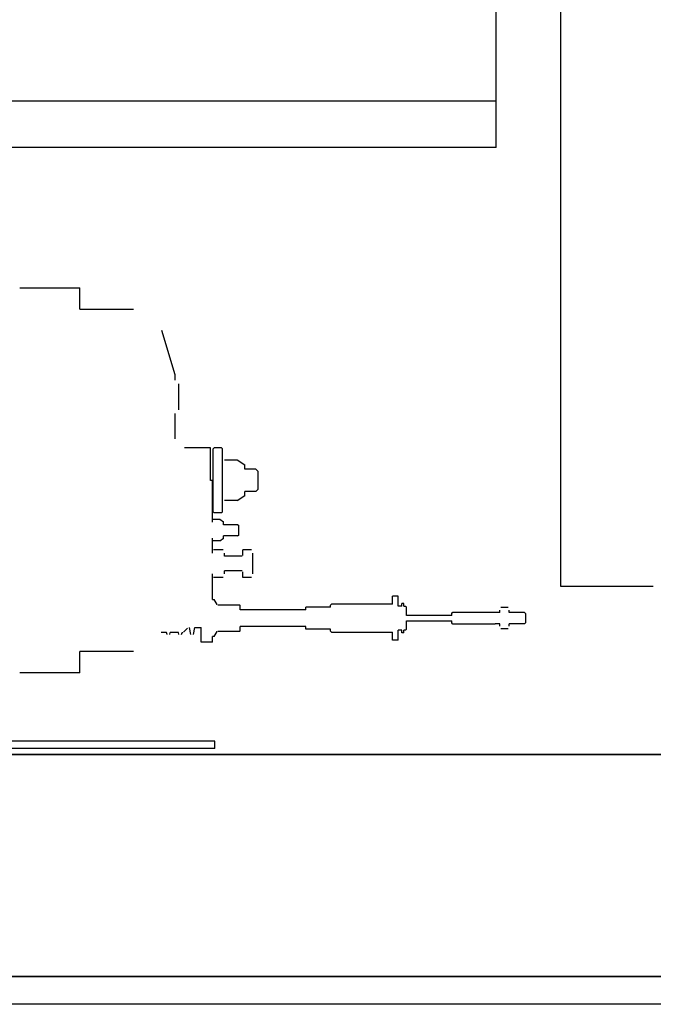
# Model space of a CAD drawing. Header units: millimetres. Extents: x -8838 to 31257, y -6224 to 3754.
# Tile 105 of 205: x 3859 to 3893, y -5201 to -5147. Entities that reach past the tile are written whole.
import ezdxf

# ---------------------------------------------------------------- set-up
doc = ezdxf.new("R2010")
doc.units = ezdxf.units.MM
doc.header["$LTSCALE"] = 10
doc.header["$MEASUREMENT"] = 0
doc.linetypes.add('rzut 2 pietra$0$ArchiTECH.PC Solid Line Type', pattern=[0])
doc.linetypes.add('SUFIT_2 PIETRO$0$ArchiTECH.PC Solid Line Type', pattern=[0])
doc.layers.add('IS_ARCH', color=254, linetype='CONTINUOUS', lineweight=18)
doc.layers.add('SUFIT_2 PIETRO$0$WINDA', color=254, linetype='CONTINUOUS')

msp = doc.modelspace()

# ---------------------------------------------------------------- linework, layer by layer
at = {"layer": 'IS_ARCH', "linetype": 'rzut 2 pietra$0$ArchiTECH.PC Solid Line Type'}
for p, q in [((3888.298, -5178.14), (3888.298, -4995.64)), ((3888.298, -5178.14), (3888.298, -4995.64)), ((3888.298, -5178.14), (3888.298, -4995.64)), ((3884.798, -5154.39), (3884.798, -5131.89)), ((3884.798, -5154.39), (3884.798, -5131.89)), ((3884.798, -5154.39), (3884.798, -5131.89)), ((3884.798, -5151.89), (3734.798, -5151.89)), ((3884.798, -5151.89), (3734.798, -5151.89)), ((3884.798, -5151.89), (3734.798, -5151.89)), ((3884.798, -5154.39), (3732.298, -5154.39)), ((3884.798, -5154.39), (3732.298, -5154.39)), ((3884.798, -5154.39), (3732.298, -5154.39)), ((3859.048, -5161.993), (3862.296, -5161.993)), ((3859.048, -5161.993), (3862.296, -5161.993)), ((3859.048, -5161.993), (3862.296, -5161.993)), ((3862.296, -5163.143), (3862.296, -5161.993)), ((3862.296, -5163.143), (3862.296, -5161.993)), ((3862.296, -5163.143), (3862.296, -5161.993)), ((3862.296, -5163.143), (3865.203, -5163.143)), ((3862.296, -5163.143), (3865.203, -5163.143)), ((3862.296, -5163.143), (3865.203, -5163.143)), ((3867.459, -5166.693), (3866.736, -5164.283)), ((3867.459, -5166.693), (3866.736, -5164.283)), ((3867.459, -5166.693), (3866.736, -5164.283)), ((3867.459, -5166.979), (3867.459, -5166.693)), ((3867.459, -5166.979), (3867.459, -5166.693)), ((3867.459, -5166.979), (3867.459, -5166.693)), ((3867.659, -5168.579), (3867.659, -5167.179)), ((3867.659, -5168.579), (3867.659, -5167.179)), ((3867.659, -5168.579), (3867.659, -5167.179)), ((3867.459, -5170.143), (3867.459, -5168.779)), ((3867.459, -5170.143), (3867.459, -5168.779)), ((3867.459, -5170.143), (3867.459, -5168.779)), ((3869.359, -5170.643), (3867.959, -5170.643)), ((3869.359, -5170.643), (3867.959, -5170.643)), ((3869.359, -5170.643), (3867.959, -5170.643)), ((3869.359, -5171.743), (3869.359, -5170.643)), ((3869.359, -5171.743), (3869.359, -5170.643)), ((3869.359, -5171.743), (3869.359, -5170.643)), ((3869.512, -5170.693), (3869.562, -5170.643)), ((3869.512, -5170.693), (3869.562, -5170.643)), ((3869.512, -5170.693), (3869.562, -5170.643)), ((3869.512, -5174.093), (3869.512, -5170.693)), ((3869.512, -5174.093), (3869.512, -5170.693)), ((3869.512, -5174.093), (3869.512, -5170.693)), ((3869.962, -5170.643), (3869.562, -5170.643)), ((3869.962, -5170.643), (3869.562, -5170.643)), ((3869.962, -5170.643), (3869.562, -5170.643)), ((3870.012, -5170.693), (3869.962, -5170.643)), ((3870.012, -5170.693), (3869.962, -5170.643)), ((3870.012, -5170.693), (3869.962, -5170.643)), ((3870.012, -5174.093), (3870.012, -5170.693)), ((3870.012, -5174.093), (3870.012, -5170.693)), ((3870.012, -5174.093), (3870.012, -5170.693)), ((3869.359, -5172.393), (3869.359, -5171.743)), ((3869.359, -5172.393), (3869.359, -5171.743)), ((3869.359, -5172.393), (3869.359, -5171.743)), ((3870.809, -5171.296), (3870.114, -5171.296)), ((3870.809, -5171.296), (3870.114, -5171.296)), ((3870.809, -5171.296), (3870.114, -5171.296)), ((3871.212, -5171.57), (3870.809, -5171.296)), ((3871.212, -5171.57), (3870.809, -5171.296)), ((3871.212, -5171.57), (3870.809, -5171.296)), ((3871.212, -5171.793), (3871.212, -5171.57)), ((3871.212, -5171.793), (3871.212, -5171.57)), ((3871.212, -5171.793), (3871.212, -5171.57)), ((3871.821, -5171.793), (3871.212, -5171.793)), ((3871.821, -5171.793), (3871.212, -5171.793)), ((3871.821, -5171.793), (3871.212, -5171.793)), ((3871.941, -5171.913), (3871.821, -5171.793)), ((3871.941, -5171.913), (3871.821, -5171.793)), ((3871.941, -5171.913), (3871.821, -5171.793)), ((3871.941, -5172.873), (3871.941, -5171.913)), ((3871.941, -5172.873), (3871.941, -5171.913)), ((3871.941, -5172.873), (3871.941, -5171.913)), ((3869.462, -5172.393), (3869.359, -5172.393)), ((3869.462, -5172.393), (3869.359, -5172.393)), ((3869.462, -5172.393), (3869.359, -5172.393)), ((3869.462, -5174.659), (3869.462, -5172.393)), ((3869.462, -5174.659), (3869.462, -5172.393)), ((3869.462, -5174.659), (3869.462, -5172.393)), ((3870.809, -5173.489), (3871.212, -5173.215)), ((3870.809, -5173.489), (3871.212, -5173.215)), ((3870.809, -5173.489), (3871.212, -5173.215)), ((3871.212, -5173.215), (3871.212, -5172.993)), ((3871.821, -5172.993), (3871.212, -5172.993)), ((3871.212, -5173.215), (3871.212, -5172.993)), ((3871.821, -5172.993), (3871.212, -5172.993)), ((3871.821, -5172.993), (3871.212, -5172.993)), ((3871.212, -5173.215), (3871.212, -5172.993)), ((3871.821, -5172.993), (3871.941, -5172.873)), ((3871.821, -5172.993), (3871.941, -5172.873)), ((3871.821, -5172.993), (3871.941, -5172.873)), ((3870.809, -5173.489), (3870.114, -5173.489)), ((3870.809, -5173.489), (3870.114, -5173.489)), ((3870.809, -5173.489), (3870.114, -5173.489)), ((3869.562, -5174.143), (3869.512, -5174.093)), ((3869.562, -5174.143), (3869.512, -5174.093)), ((3869.562, -5174.143), (3869.512, -5174.093)), ((3869.962, -5174.143), (3869.562, -5174.143)), ((3869.962, -5174.143), (3869.562, -5174.143)), ((3869.962, -5174.143), (3869.562, -5174.143)), ((3869.962, -5174.143), (3870.012, -5174.093)), ((3869.962, -5174.143), (3870.012, -5174.093)), ((3869.962, -5174.143), (3870.012, -5174.093)), ((3869.858, -5174.515), (3869.515, -5174.515)), ((3869.858, -5174.515), (3869.515, -5174.515)), ((3869.858, -5174.515), (3869.515, -5174.515)), ((3870.062, -5174.659), (3869.858, -5174.515)), ((3870.062, -5174.659), (3869.858, -5174.515)), ((3870.062, -5174.659), (3869.858, -5174.515)), ((3870.062, -5174.793), (3870.062, -5174.659)), ((3870.062, -5174.793), (3870.062, -5174.659)), ((3870.062, -5174.793), (3870.062, -5174.659)), ((3870.828, -5174.793), (3870.062, -5174.793)), ((3870.828, -5174.793), (3870.062, -5174.793)), ((3870.828, -5174.793), (3870.062, -5174.793)), ((3870.888, -5174.853), (3870.828, -5174.793)), ((3870.888, -5174.853), (3870.828, -5174.793)), ((3870.888, -5174.853), (3870.828, -5174.793)), ((3870.888, -5175.333), (3870.888, -5174.853)), ((3870.888, -5175.333), (3870.888, -5174.853)), ((3870.888, -5175.333), (3870.888, -5174.853)), ((3870.828, -5175.393), (3870.062, -5175.393)), ((3870.062, -5175.526), (3870.062, -5175.393)), ((3870.828, -5175.393), (3870.062, -5175.393)), ((3870.062, -5175.526), (3870.062, -5175.393)), ((3870.062, -5175.526), (3870.062, -5175.393)), ((3870.828, -5175.393), (3870.062, -5175.393)), ((3870.828, -5175.393), (3870.888, -5175.333)), ((3870.828, -5175.393), (3870.888, -5175.333)), ((3870.828, -5175.393), (3870.888, -5175.333)), ((3869.462, -5176.33), (3869.462, -5175.526)), ((3869.462, -5176.33), (3869.462, -5175.526)), ((3869.462, -5176.33), (3869.462, -5175.526)), ((3869.858, -5175.67), (3869.515, -5175.67)), ((3869.858, -5175.67), (3869.515, -5175.67)), ((3869.858, -5175.67), (3869.515, -5175.67)), ((3869.858, -5175.67), (3870.062, -5175.526)), ((3869.858, -5175.67), (3870.062, -5175.526)), ((3869.858, -5175.67), (3870.062, -5175.526)), ((3870.042, -5176.142), (3869.532, -5176.142)), ((3870.042, -5176.142), (3869.532, -5176.142)), ((3870.042, -5176.142), (3869.532, -5176.142)), ((3870.112, -5176.493), (3870.112, -5176.33)), ((3870.112, -5176.493), (3870.112, -5176.33)), ((3870.112, -5176.493), (3870.112, -5176.33)), ((3871.072, -5176.493), (3870.112, -5176.493)), ((3871.072, -5176.493), (3870.112, -5176.493)), ((3871.072, -5176.493), (3870.112, -5176.493)), ((3871.112, -5176.453), (3871.112, -5176.142)), ((3871.572, -5176.142), (3871.112, -5176.142)), ((3871.112, -5176.453), (3871.112, -5176.142)), ((3871.572, -5176.142), (3871.112, -5176.142)), ((3871.572, -5176.142), (3871.112, -5176.142)), ((3871.112, -5176.453), (3871.112, -5176.142)), ((3871.642, -5177.455), (3871.642, -5176.33)), ((3871.642, -5177.455), (3871.642, -5176.33)), ((3871.642, -5177.455), (3871.642, -5176.33)), ((3869.462, -5178.843), (3869.462, -5177.455)), ((3869.462, -5178.843), (3869.462, -5177.455)), ((3869.462, -5178.843), (3869.462, -5177.455)), ((3870.112, -5177.455), (3870.112, -5177.293)), ((3871.072, -5177.293), (3870.112, -5177.293)), ((3870.112, -5177.455), (3870.112, -5177.293)), ((3871.072, -5177.293), (3870.112, -5177.293)), ((3871.072, -5177.293), (3870.112, -5177.293)), ((3870.112, -5177.455), (3870.112, -5177.293)), ((3871.112, -5177.643), (3871.112, -5177.333)), ((3871.112, -5177.643), (3871.112, -5177.333)), ((3871.112, -5177.643), (3871.112, -5177.333)), ((3870.042, -5177.643), (3869.532, -5177.643)), ((3870.042, -5177.643), (3869.532, -5177.643)), ((3870.042, -5177.643), (3869.532, -5177.643)), ((3871.572, -5177.643), (3871.112, -5177.643)), ((3871.572, -5177.643), (3871.112, -5177.643)), ((3871.572, -5177.643), (3871.112, -5177.643)), ((3893.298, -5178.14), (3888.298, -5178.14)), ((3893.298, -5178.14), (3888.298, -5178.14)), ((3893.298, -5178.14), (3888.298, -5178.14)), ((3879.201, -5179.093), (3879.201, -5178.658)), ((3879.501, -5178.658), (3879.201, -5178.658)), ((3879.201, -5179.093), (3879.201, -5178.658)), ((3879.501, -5178.658), (3879.201, -5178.658)), ((3879.501, -5178.658), (3879.201, -5178.658)), ((3879.201, -5179.093), (3879.201, -5178.658)), ((3879.501, -5179.193), (3879.501, -5178.658)), ((3879.501, -5179.193), (3879.501, -5178.658)), ((3879.501, -5179.193), (3879.501, -5178.658)), ((3869.462, -5178.843), (3869.559, -5178.843)), ((3869.462, -5178.843), (3869.559, -5178.843)), ((3869.462, -5178.843), (3869.559, -5178.843)), ((3869.715, -5179.113), (3869.559, -5178.843)), ((3869.715, -5179.113), (3869.559, -5178.843)), ((3869.715, -5179.113), (3869.559, -5178.843)), ((3870.947, -5179.143), (3869.767, -5179.143)), ((3870.947, -5179.143), (3869.767, -5179.143)), ((3870.947, -5179.143), (3869.767, -5179.143)), ((3870.967, -5179.163), (3870.947, -5179.143)), ((3870.967, -5179.163), (3870.947, -5179.143)), ((3870.967, -5179.163), (3870.947, -5179.143)), ((3870.967, -5179.353), (3870.967, -5179.163)), ((3870.967, -5179.353), (3870.967, -5179.163)), ((3870.967, -5179.353), (3870.967, -5179.163)), ((3875.851, -5179.143), (3875.901, -5179.093)), ((3875.851, -5179.143), (3875.901, -5179.093)), ((3875.851, -5179.143), (3875.901, -5179.093)), ((3875.851, -5179.243), (3875.851, -5179.143)), ((3875.851, -5179.243), (3875.851, -5179.143)), ((3875.851, -5179.243), (3875.851, -5179.143)), ((3879.201, -5179.093), (3875.901, -5179.093)), ((3879.201, -5179.093), (3875.901, -5179.093)), ((3879.201, -5179.093), (3875.901, -5179.093)), ((3879.701, -5179.193), (3879.501, -5179.193)), ((3879.701, -5179.193), (3879.501, -5179.193)), ((3879.701, -5179.193), (3879.501, -5179.193)), ((3879.811, -5179.043), (3879.701, -5179.043)), ((3879.701, -5179.193), (3879.701, -5179.043)), ((3879.811, -5179.043), (3879.701, -5179.043)), ((3879.701, -5179.193), (3879.701, -5179.043)), ((3879.701, -5179.193), (3879.701, -5179.043)), ((3879.811, -5179.043), (3879.701, -5179.043)), ((3879.811, -5179.193), (3879.811, -5179.043)), ((3879.811, -5179.193), (3879.811, -5179.043)), ((3879.811, -5179.193), (3879.811, -5179.043)), ((3879.811, -5179.193), (3879.901, -5179.193)), ((3879.811, -5179.193), (3879.901, -5179.193)), ((3879.811, -5179.193), (3879.901, -5179.193)), ((3879.951, -5179.243), (3879.901, -5179.193)), ((3879.951, -5179.243), (3879.901, -5179.193)), ((3879.951, -5179.243), (3879.901, -5179.193)), ((3870.967, -5179.393), (3870.967, -5179.353)), ((3870.967, -5179.393), (3870.967, -5179.353)), ((3870.967, -5179.393), (3870.967, -5179.353)), ((3874.522, -5179.393), (3870.967, -5179.393)), ((3874.522, -5179.393), (3870.967, -5179.393)), ((3874.522, -5179.393), (3870.967, -5179.393)), ((3874.522, -5179.393), (3874.522, -5179.243)), ((3875.851, -5179.243), (3874.522, -5179.243)), ((3874.522, -5179.393), (3874.522, -5179.243)), ((3875.851, -5179.243), (3874.522, -5179.243)), ((3875.851, -5179.243), (3874.522, -5179.243)), ((3874.522, -5179.393), (3874.522, -5179.243)), ((3879.951, -5179.418), (3879.951, -5179.243)), ((3879.951, -5179.418), (3879.951, -5179.243)), ((3879.951, -5179.418), (3879.951, -5179.243)), ((3879.951, -5179.493), (3879.951, -5179.418)), ((3879.951, -5179.493), (3879.951, -5179.418)), ((3879.951, -5179.493), (3879.951, -5179.418)), ((3879.951, -5179.693), (3879.951, -5179.493)), ((3879.951, -5179.693), (3879.951, -5179.493)), ((3879.951, -5179.693), (3879.951, -5179.493)), ((3882.4, -5179.693), (3879.951, -5179.693)), ((3882.4, -5179.693), (3879.951, -5179.693)), ((3882.4, -5179.693), (3879.951, -5179.693)), ((3882.4, -5179.593), (3882.45, -5179.543)), ((3882.4, -5179.593), (3882.45, -5179.543)), ((3882.4, -5179.593), (3882.45, -5179.543)), ((3882.4, -5179.693), (3882.4, -5179.593)), ((3882.4, -5179.693), (3882.4, -5179.593)), ((3882.4, -5179.693), (3882.4, -5179.593)), ((3885, -5179.543), (3882.45, -5179.543)), ((3885, -5179.543), (3882.45, -5179.543)), ((3885, -5179.543), (3882.45, -5179.543)), ((3885, -5179.543), (3885, -5179.409)), ((3885, -5179.543), (3885, -5179.409)), ((3885, -5179.543), (3885, -5179.409)), ((3885.446, -5179.265), (3885.053, -5179.265)), ((3885.446, -5179.265), (3885.053, -5179.265)), ((3885.446, -5179.265), (3885.053, -5179.265)), ((3885.5, -5179.543), (3885.5, -5179.409)), ((3885.5, -5179.543), (3885.5, -5179.409)), ((3885.5, -5179.543), (3885.5, -5179.409)), ((3886.34, -5179.543), (3885.5, -5179.543)), ((3886.34, -5179.543), (3885.5, -5179.543)), ((3886.34, -5179.543), (3885.5, -5179.543)), ((3886.4, -5179.603), (3886.34, -5179.543)), ((3886.4, -5179.603), (3886.34, -5179.543)), ((3886.4, -5179.603), (3886.34, -5179.543)), ((3886.4, -5180.083), (3886.4, -5179.603)), ((3886.4, -5180.083), (3886.4, -5179.603)), ((3886.4, -5180.083), (3886.4, -5179.603)), ((3870.967, -5180.333), (3870.967, -5180.293)), ((3874.522, -5180.293), (3870.967, -5180.293)), ((3870.967, -5180.333), (3870.967, -5180.293)), ((3874.522, -5180.293), (3870.967, -5180.293)), ((3874.522, -5180.293), (3870.967, -5180.293)), ((3870.967, -5180.333), (3870.967, -5180.293)), ((3874.522, -5180.443), (3874.522, -5180.293)), ((3874.522, -5180.443), (3874.522, -5180.293)), ((3874.522, -5180.443), (3874.522, -5180.293)), ((3879.951, -5180.193), (3879.951, -5179.993)), ((3879.951, -5179.993), (3882.4, -5179.993)), ((3879.951, -5180.193), (3879.951, -5179.993)), ((3879.951, -5179.993), (3882.4, -5179.993)), ((3879.951, -5179.993), (3882.4, -5179.993)), ((3879.951, -5180.193), (3879.951, -5179.993)), ((3879.951, -5180.268), (3879.951, -5180.193)), ((3879.951, -5180.268), (3879.951, -5180.193)), ((3879.951, -5180.268), (3879.951, -5180.193)), ((3879.951, -5180.443), (3879.951, -5180.268)), ((3879.951, -5180.443), (3879.951, -5180.268)), ((3879.951, -5180.443), (3879.951, -5180.268)), ((3882.4, -5180.093), (3882.4, -5179.993)), ((3882.4, -5180.093), (3882.4, -5179.993)), ((3882.4, -5180.093), (3882.4, -5179.993)), ((3882.45, -5180.143), (3882.4, -5180.093)), ((3882.45, -5180.143), (3882.4, -5180.093)), ((3882.45, -5180.143), (3882.4, -5180.093)), ((3882.45, -5180.143), (3884.756, -5180.143)), ((3882.45, -5180.143), (3884.756, -5180.143)), ((3882.45, -5180.143), (3884.756, -5180.143)), ((3885, -5180.143), (3884.756, -5180.143)), ((3885, -5180.143), (3884.756, -5180.143)), ((3885, -5180.143), (3884.756, -5180.143)), ((3885, -5180.276), (3885, -5180.143)), ((3885, -5180.276), (3885, -5180.143)), ((3885, -5180.276), (3885, -5180.143)), ((3885.5, -5180.276), (3885.5, -5180.143)), ((3886.34, -5180.143), (3885.5, -5180.143)), ((3885.5, -5180.276), (3885.5, -5180.143)), ((3886.34, -5180.143), (3885.5, -5180.143)), ((3886.34, -5180.143), (3885.5, -5180.143)), ((3885.5, -5180.276), (3885.5, -5180.143)), ((3886.34, -5180.143), (3886.4, -5180.083)), ((3886.34, -5180.143), (3886.4, -5180.083)), ((3886.34, -5180.143), (3886.4, -5180.083)), ((3866.993, -5180.618), (3866.696, -5180.618)), ((3866.993, -5180.618), (3866.696, -5180.618)), ((3866.993, -5180.618), (3866.696, -5180.618)), ((3867.014, -5180.731), (3866.993, -5180.618)), ((3867.014, -5180.731), (3866.993, -5180.618)), ((3867.014, -5180.731), (3866.993, -5180.618)), ((3867.161, -5180.731), (3867.182, -5180.618)), ((3867.161, -5180.731), (3867.182, -5180.618)), ((3867.161, -5180.731), (3867.182, -5180.618)), ((3867.633, -5180.618), (3867.182, -5180.618)), ((3867.633, -5180.618), (3867.182, -5180.618)), ((3867.633, -5180.618), (3867.182, -5180.618)), ((3867.654, -5180.731), (3867.633, -5180.618)), ((3867.654, -5180.731), (3867.633, -5180.618)), ((3867.654, -5180.731), (3867.633, -5180.618)), ((3867.801, -5180.731), (3867.822, -5180.618)), ((3867.801, -5180.731), (3867.822, -5180.618)), ((3867.801, -5180.731), (3867.822, -5180.618)), ((3867.822, -5180.618), (3867.867, -5180.618)), ((3867.822, -5180.618), (3867.867, -5180.618)), ((3867.822, -5180.618), (3867.867, -5180.618)), ((3867.909, -5180.6), (3868.12, -5180.389)), ((3867.909, -5180.6), (3868.12, -5180.389)), ((3867.909, -5180.6), (3868.12, -5180.389)), ((3868.294, -5180.731), (3868.223, -5180.343)), ((3868.294, -5180.731), (3868.223, -5180.343)), ((3868.294, -5180.731), (3868.223, -5180.343)), ((3868.441, -5180.731), (3868.512, -5180.343)), ((3868.441, -5180.731), (3868.512, -5180.343)), ((3868.441, -5180.731), (3868.512, -5180.343)), ((3868.512, -5180.343), (3868.862, -5180.343)), ((3868.512, -5180.343), (3868.862, -5180.343)), ((3868.512, -5180.343), (3868.862, -5180.343)), ((3868.862, -5181.143), (3868.862, -5180.343)), ((3868.862, -5181.143), (3868.862, -5180.343)), ((3868.862, -5181.143), (3868.862, -5180.343)), ((3869.559, -5180.843), (3869.715, -5180.573)), ((3869.559, -5180.843), (3869.715, -5180.573)), ((3869.559, -5180.843), (3869.715, -5180.573)), ((3869.767, -5180.543), (3870.947, -5180.543)), ((3869.767, -5180.543), (3870.947, -5180.543)), ((3869.767, -5180.543), (3870.947, -5180.543)), ((3870.947, -5180.543), (3870.967, -5180.523)), ((3870.947, -5180.543), (3870.967, -5180.523)), ((3870.947, -5180.543), (3870.967, -5180.523)), ((3870.967, -5180.523), (3870.967, -5180.333)), ((3870.967, -5180.523), (3870.967, -5180.333)), ((3870.967, -5180.523), (3870.967, -5180.333)), ((3875.851, -5180.443), (3874.522, -5180.443)), ((3875.851, -5180.443), (3874.522, -5180.443)), ((3875.851, -5180.443), (3874.522, -5180.443)), ((3875.851, -5180.543), (3875.851, -5180.443)), ((3875.851, -5180.543), (3875.851, -5180.443)), ((3875.851, -5180.543), (3875.851, -5180.443)), ((3875.901, -5180.593), (3875.851, -5180.543)), ((3875.901, -5180.593), (3875.851, -5180.543)), ((3875.901, -5180.593), (3875.851, -5180.543)), ((3875.901, -5180.593), (3879.201, -5180.593)), ((3875.901, -5180.593), (3879.201, -5180.593)), ((3875.901, -5180.593), (3879.201, -5180.593)), ((3879.201, -5181.028), (3879.201, -5180.593)), ((3879.201, -5181.028), (3879.201, -5180.593)), ((3879.201, -5181.028), (3879.201, -5180.593)), ((3879.501, -5181.028), (3879.501, -5180.493)), ((3879.701, -5180.493), (3879.501, -5180.493)), ((3879.501, -5181.028), (3879.501, -5180.493)), ((3879.701, -5180.493), (3879.501, -5180.493)), ((3879.701, -5180.493), (3879.501, -5180.493)), ((3879.501, -5181.028), (3879.501, -5180.493)), ((3879.701, -5180.643), (3879.701, -5180.493)), ((3879.701, -5180.643), (3879.701, -5180.493)), ((3879.701, -5180.643), (3879.701, -5180.493)), ((3879.811, -5180.643), (3879.701, -5180.643)), ((3879.811, -5180.643), (3879.701, -5180.643)), ((3879.811, -5180.643), (3879.701, -5180.643)), ((3879.811, -5180.643), (3879.811, -5180.493)), ((3879.901, -5180.493), (3879.811, -5180.493)), ((3879.811, -5180.643), (3879.811, -5180.493)), ((3879.901, -5180.493), (3879.811, -5180.493)), ((3879.901, -5180.493), (3879.811, -5180.493)), ((3879.811, -5180.643), (3879.811, -5180.493)), ((3879.901, -5180.493), (3879.951, -5180.443)), ((3879.901, -5180.493), (3879.951, -5180.443)), ((3879.901, -5180.493), (3879.951, -5180.443)), ((3885.446, -5180.42), (3885.053, -5180.42)), ((3885.446, -5180.42), (3885.053, -5180.42)), ((3885.446, -5180.42), (3885.053, -5180.42)), ((3869.462, -5181.143), (3868.862, -5181.143)), ((3869.462, -5181.143), (3868.862, -5181.143)), ((3869.462, -5181.143), (3868.862, -5181.143)), ((3869.462, -5181.143), (3869.462, -5180.843)), ((3869.559, -5180.843), (3869.462, -5180.843)), ((3869.462, -5181.143), (3869.462, -5180.843)), ((3869.559, -5180.843), (3869.462, -5180.843)), ((3869.559, -5180.843), (3869.462, -5180.843)), ((3869.462, -5181.143), (3869.462, -5180.843)), ((3879.501, -5181.028), (3879.201, -5181.028)), ((3879.501, -5181.028), (3879.201, -5181.028)), ((3879.501, -5181.028), (3879.201, -5181.028)), ((3862.296, -5182.793), (3862.296, -5181.643)), ((3865.203, -5181.643), (3862.296, -5181.643)), ((3862.296, -5182.793), (3862.296, -5181.643)), ((3865.203, -5181.643), (3862.296, -5181.643)), ((3865.203, -5181.643), (3862.296, -5181.643)), ((3862.296, -5182.793), (3862.296, -5181.643)), ((3862.296, -5182.793), (3859.048, -5182.793)), ((3862.296, -5182.793), (3859.048, -5182.793)), ((3862.296, -5182.793), (3859.048, -5182.793)), ((3869.598, -5186.49), (3850.149, -5186.49)), ((3869.598, -5186.49), (3850.149, -5186.49)), ((3869.598, -5186.49), (3850.149, -5186.49)), ((3869.598, -5186.89), (3869.598, -5186.49)), ((3869.598, -5186.89), (3869.598, -5186.49)), ((3869.598, -5186.89), (3869.598, -5186.49)), ((3715.298, -5187.21), (3905.298, -5187.21)), ((3905.298, -5187.21), (3715.298, -5187.21)), ((3905.298, -5187.21), (3715.298, -5187.21)), ((3905.298, -5187.21), (3715.298, -5187.21)), ((3905.298, -5187.21), (3715.428, -5187.21)), ((3869.598, -5186.89), (3789.598, -5186.89)), ((3869.598, -5186.89), (3789.598, -5186.89)), ((3869.598, -5186.89), (3789.598, -5186.89)), ((3917.298, -5199.21), (3703.298, -5199.21)), ((3703.428, -5199.21), (3917.298, -5199.21)), ((3919.298, -5200.719), (3701.298, -5200.719))]:
    msp.add_line(p, q, dxfattribs=at)
at = {"layer": 'SUFIT_2 PIETRO$0$WINDA', "linetype": 'SUFIT_2 PIETRO$0$ArchiTECH.PC Solid Line Type'}
for p, q in [((3888.298, -5178.14), (3888.298, -4995.64)), ((3888.298, -5178.14), (3888.298, -4995.64)), ((3888.298, -5178.14), (3888.298, -4995.64)), ((3884.798, -5154.39), (3884.798, -5131.89)), ((3884.798, -5154.39), (3884.798, -5131.89)), ((3884.798, -5154.39), (3884.798, -5131.89)), ((3884.798, -5151.89), (3734.798, -5151.89)), ((3884.798, -5151.89), (3734.798, -5151.89)), ((3884.798, -5151.89), (3734.798, -5151.89)), ((3884.798, -5154.39), (3732.298, -5154.39)), ((3884.798, -5154.39), (3732.298, -5154.39)), ((3884.798, -5154.39), (3732.298, -5154.39)), ((3859.048, -5161.993), (3862.296, -5161.993)), ((3859.048, -5161.993), (3862.296, -5161.993)), ((3859.048, -5161.993), (3862.296, -5161.993)), ((3862.296, -5163.143), (3862.296, -5161.993)), ((3862.296, -5163.143), (3862.296, -5161.993)), ((3862.296, -5163.143), (3862.296, -5161.993)), ((3862.296, -5163.143), (3865.203, -5163.143)), ((3862.296, -5163.143), (3865.203, -5163.143)), ((3862.296, -5163.143), (3865.203, -5163.143)), ((3867.459, -5166.693), (3866.736, -5164.283)), ((3867.459, -5166.693), (3866.736, -5164.283)), ((3867.459, -5166.693), (3866.736, -5164.283)), ((3867.459, -5166.979), (3867.459, -5166.693)), ((3867.459, -5166.979), (3867.459, -5166.693)), ((3867.459, -5166.979), (3867.459, -5166.693)), ((3867.659, -5168.579), (3867.659, -5167.179)), ((3867.659, -5168.579), (3867.659, -5167.179)), ((3867.659, -5168.579), (3867.659, -5167.179)), ((3867.459, -5170.143), (3867.459, -5168.779)), ((3867.459, -5170.143), (3867.459, -5168.779)), ((3867.459, -5170.143), (3867.459, -5168.779)), ((3869.359, -5170.643), (3867.959, -5170.643)), ((3869.359, -5170.643), (3867.959, -5170.643)), ((3869.359, -5170.643), (3867.959, -5170.643)), ((3869.359, -5171.743), (3869.359, -5170.643)), ((3869.359, -5171.743), (3869.359, -5170.643)), ((3869.359, -5171.743), (3869.359, -5170.643)), ((3869.512, -5170.693), (3869.562, -5170.643)), ((3869.512, -5170.693), (3869.562, -5170.643)), ((3869.512, -5170.693), (3869.562, -5170.643)), ((3869.512, -5174.093), (3869.512, -5170.693)), ((3869.512, -5174.093), (3869.512, -5170.693)), ((3869.512, -5174.093), (3869.512, -5170.693)), ((3869.962, -5170.643), (3869.562, -5170.643)), ((3869.962, -5170.643), (3869.562, -5170.643)), ((3869.962, -5170.643), (3869.562, -5170.643)), ((3870.012, -5170.693), (3869.962, -5170.643)), ((3870.012, -5170.693), (3869.962, -5170.643)), ((3870.012, -5170.693), (3869.962, -5170.643)), ((3870.012, -5174.093), (3870.012, -5170.693)), ((3870.012, -5174.093), (3870.012, -5170.693)), ((3870.012, -5174.093), (3870.012, -5170.693)), ((3869.359, -5172.393), (3869.359, -5171.743)), ((3869.359, -5172.393), (3869.359, -5171.743)), ((3869.359, -5172.393), (3869.359, -5171.743)), ((3870.809, -5171.296), (3870.114, -5171.296)), ((3870.809, -5171.296), (3870.114, -5171.296)), ((3870.809, -5171.296), (3870.114, -5171.296)), ((3871.212, -5171.57), (3870.809, -5171.296)), ((3871.212, -5171.57), (3870.809, -5171.296)), ((3871.212, -5171.57), (3870.809, -5171.296)), ((3871.212, -5171.793), (3871.212, -5171.57)), ((3871.212, -5171.793), (3871.212, -5171.57)), ((3871.212, -5171.793), (3871.212, -5171.57)), ((3871.821, -5171.793), (3871.212, -5171.793)), ((3871.821, -5171.793), (3871.212, -5171.793)), ((3871.821, -5171.793), (3871.212, -5171.793)), ((3871.941, -5171.913), (3871.821, -5171.793)), ((3871.941, -5171.913), (3871.821, -5171.793)), ((3871.941, -5171.913), (3871.821, -5171.793)), ((3871.941, -5172.873), (3871.941, -5171.913)), ((3871.941, -5172.873), (3871.941, -5171.913)), ((3871.941, -5172.873), (3871.941, -5171.913)), ((3869.462, -5172.393), (3869.359, -5172.393)), ((3869.462, -5172.393), (3869.359, -5172.393)), ((3869.462, -5172.393), (3869.359, -5172.393)), ((3869.462, -5174.659), (3869.462, -5172.393)), ((3869.462, -5174.659), (3869.462, -5172.393)), ((3869.462, -5174.659), (3869.462, -5172.393)), ((3870.809, -5173.489), (3871.212, -5173.215)), ((3870.809, -5173.489), (3871.212, -5173.215)), ((3870.809, -5173.489), (3871.212, -5173.215)), ((3871.212, -5173.215), (3871.212, -5172.993)), ((3871.821, -5172.993), (3871.212, -5172.993)), ((3871.821, -5172.993), (3871.212, -5172.993)), ((3871.212, -5173.215), (3871.212, -5172.993)), ((3871.821, -5172.993), (3871.212, -5172.993)), ((3871.212, -5173.215), (3871.212, -5172.993)), ((3871.821, -5172.993), (3871.941, -5172.873)), ((3871.821, -5172.993), (3871.941, -5172.873)), ((3871.821, -5172.993), (3871.941, -5172.873)), ((3870.809, -5173.489), (3870.114, -5173.489)), ((3870.809, -5173.489), (3870.114, -5173.489)), ((3870.809, -5173.489), (3870.114, -5173.489)), ((3869.562, -5174.143), (3869.512, -5174.093)), ((3869.562, -5174.143), (3869.512, -5174.093)), ((3869.562, -5174.143), (3869.512, -5174.093)), ((3869.962, -5174.143), (3869.562, -5174.143)), ((3869.962, -5174.143), (3869.562, -5174.143)), ((3869.962, -5174.143), (3869.562, -5174.143)), ((3869.962, -5174.143), (3870.012, -5174.093)), ((3869.962, -5174.143), (3870.012, -5174.093)), ((3869.962, -5174.143), (3870.012, -5174.093)), ((3869.858, -5174.515), (3869.515, -5174.515)), ((3869.858, -5174.515), (3869.515, -5174.515)), ((3869.858, -5174.515), (3869.515, -5174.515)), ((3870.062, -5174.659), (3869.858, -5174.515)), ((3870.062, -5174.659), (3869.858, -5174.515)), ((3870.062, -5174.659), (3869.858, -5174.515)), ((3870.062, -5174.793), (3870.062, -5174.659)), ((3870.062, -5174.793), (3870.062, -5174.659)), ((3870.062, -5174.793), (3870.062, -5174.659)), ((3870.828, -5174.793), (3870.062, -5174.793)), ((3870.828, -5174.793), (3870.062, -5174.793)), ((3870.828, -5174.793), (3870.062, -5174.793)), ((3870.888, -5174.853), (3870.828, -5174.793)), ((3870.888, -5174.853), (3870.828, -5174.793)), ((3870.888, -5174.853), (3870.828, -5174.793)), ((3870.888, -5175.333), (3870.888, -5174.853)), ((3870.888, -5175.333), (3870.888, -5174.853)), ((3870.888, -5175.333), (3870.888, -5174.853)), ((3870.828, -5175.393), (3870.062, -5175.393)), ((3870.062, -5175.526), (3870.062, -5175.393)), ((3870.062, -5175.526), (3870.062, -5175.393)), ((3870.828, -5175.393), (3870.062, -5175.393)), ((3870.062, -5175.526), (3870.062, -5175.393)), ((3870.828, -5175.393), (3870.062, -5175.393)), ((3870.828, -5175.393), (3870.888, -5175.333)), ((3870.828, -5175.393), (3870.888, -5175.333)), ((3870.828, -5175.393), (3870.888, -5175.333)), ((3869.462, -5176.33), (3869.462, -5175.526)), ((3869.462, -5176.33), (3869.462, -5175.526)), ((3869.462, -5176.33), (3869.462, -5175.526)), ((3869.858, -5175.67), (3869.515, -5175.67)), ((3869.858, -5175.67), (3869.515, -5175.67)), ((3869.858, -5175.67), (3869.515, -5175.67)), ((3869.858, -5175.67), (3870.062, -5175.526)), ((3869.858, -5175.67), (3870.062, -5175.526)), ((3869.858, -5175.67), (3870.062, -5175.526)), ((3870.042, -5176.142), (3869.532, -5176.142)), ((3870.042, -5176.142), (3869.532, -5176.142)), ((3870.042, -5176.142), (3869.532, -5176.142)), ((3870.112, -5176.493), (3870.112, -5176.33)), ((3870.112, -5176.493), (3870.112, -5176.33)), ((3870.112, -5176.493), (3870.112, -5176.33)), ((3871.072, -5176.493), (3870.112, -5176.493)), ((3871.072, -5176.493), (3870.112, -5176.493)), ((3871.072, -5176.493), (3870.112, -5176.493)), ((3871.112, -5176.453), (3871.112, -5176.142)), ((3871.572, -5176.142), (3871.112, -5176.142)), ((3871.572, -5176.142), (3871.112, -5176.142)), ((3871.112, -5176.453), (3871.112, -5176.142)), ((3871.572, -5176.142), (3871.112, -5176.142)), ((3871.112, -5176.453), (3871.112, -5176.142)), ((3871.642, -5177.455), (3871.642, -5176.33)), ((3871.642, -5177.455), (3871.642, -5176.33)), ((3871.642, -5177.455), (3871.642, -5176.33)), ((3869.462, -5178.843), (3869.462, -5177.455)), ((3869.462, -5178.843), (3869.462, -5177.455)), ((3869.462, -5178.843), (3869.462, -5177.455)), ((3870.112, -5177.455), (3870.112, -5177.293)), ((3871.072, -5177.293), (3870.112, -5177.293)), ((3871.072, -5177.293), (3870.112, -5177.293)), ((3870.112, -5177.455), (3870.112, -5177.293)), ((3871.072, -5177.293), (3870.112, -5177.293)), ((3870.112, -5177.455), (3870.112, -5177.293)), ((3871.112, -5177.643), (3871.112, -5177.333)), ((3871.112, -5177.643), (3871.112, -5177.333)), ((3871.112, -5177.643), (3871.112, -5177.333)), ((3870.042, -5177.643), (3869.532, -5177.643)), ((3870.042, -5177.643), (3869.532, -5177.643)), ((3870.042, -5177.643), (3869.532, -5177.643)), ((3871.572, -5177.643), (3871.112, -5177.643)), ((3871.572, -5177.643), (3871.112, -5177.643)), ((3871.572, -5177.643), (3871.112, -5177.643)), ((3893.298, -5178.14), (3888.298, -5178.14)), ((3893.298, -5178.14), (3888.298, -5178.14)), ((3893.298, -5178.14), (3888.298, -5178.14)), ((3879.201, -5179.093), (3879.201, -5178.658)), ((3879.501, -5178.658), (3879.201, -5178.658)), ((3879.501, -5178.658), (3879.201, -5178.658)), ((3879.201, -5179.093), (3879.201, -5178.658)), ((3879.501, -5178.658), (3879.201, -5178.658)), ((3879.201, -5179.093), (3879.201, -5178.658)), ((3879.501, -5179.193), (3879.501, -5178.658)), ((3879.501, -5179.193), (3879.501, -5178.658)), ((3879.501, -5179.193), (3879.501, -5178.658)), ((3869.462, -5178.843), (3869.559, -5178.843)), ((3869.462, -5178.843), (3869.559, -5178.843)), ((3869.462, -5178.843), (3869.559, -5178.843)), ((3869.715, -5179.113), (3869.559, -5178.843)), ((3869.715, -5179.113), (3869.559, -5178.843)), ((3869.715, -5179.113), (3869.559, -5178.843)), ((3870.947, -5179.143), (3869.767, -5179.143)), ((3870.947, -5179.143), (3869.767, -5179.143)), ((3870.947, -5179.143), (3869.767, -5179.143)), ((3870.967, -5179.163), (3870.947, -5179.143)), ((3870.967, -5179.163), (3870.947, -5179.143)), ((3870.967, -5179.163), (3870.947, -5179.143)), ((3870.967, -5179.353), (3870.967, -5179.163)), ((3870.967, -5179.353), (3870.967, -5179.163)), ((3870.967, -5179.353), (3870.967, -5179.163)), ((3875.851, -5179.143), (3875.901, -5179.093)), ((3875.851, -5179.143), (3875.901, -5179.093)), ((3875.851, -5179.143), (3875.901, -5179.093)), ((3875.851, -5179.243), (3875.851, -5179.143)), ((3875.851, -5179.243), (3875.851, -5179.143)), ((3875.851, -5179.243), (3875.851, -5179.143)), ((3879.201, -5179.093), (3875.901, -5179.093)), ((3879.201, -5179.093), (3875.901, -5179.093)), ((3879.201, -5179.093), (3875.901, -5179.093)), ((3879.701, -5179.193), (3879.501, -5179.193)), ((3879.701, -5179.193), (3879.501, -5179.193)), ((3879.701, -5179.193), (3879.501, -5179.193)), ((3879.811, -5179.043), (3879.701, -5179.043)), ((3879.701, -5179.193), (3879.701, -5179.043)), ((3879.701, -5179.193), (3879.701, -5179.043)), ((3879.811, -5179.043), (3879.701, -5179.043)), ((3879.701, -5179.193), (3879.701, -5179.043)), ((3879.811, -5179.043), (3879.701, -5179.043)), ((3879.811, -5179.193), (3879.811, -5179.043)), ((3879.811, -5179.193), (3879.811, -5179.043)), ((3879.811, -5179.193), (3879.811, -5179.043)), ((3879.811, -5179.193), (3879.901, -5179.193)), ((3879.811, -5179.193), (3879.901, -5179.193)), ((3879.811, -5179.193), (3879.901, -5179.193)), ((3879.951, -5179.243), (3879.901, -5179.193)), ((3879.951, -5179.243), (3879.901, -5179.193)), ((3879.951, -5179.243), (3879.901, -5179.193)), ((3870.967, -5179.393), (3870.967, -5179.353)), ((3870.967, -5179.393), (3870.967, -5179.353)), ((3870.967, -5179.393), (3870.967, -5179.353)), ((3874.522, -5179.393), (3870.967, -5179.393)), ((3874.522, -5179.393), (3870.967, -5179.393)), ((3874.522, -5179.393), (3870.967, -5179.393)), ((3874.522, -5179.393), (3874.522, -5179.243)), ((3875.851, -5179.243), (3874.522, -5179.243)), ((3875.851, -5179.243), (3874.522, -5179.243)), ((3874.522, -5179.393), (3874.522, -5179.243)), ((3875.851, -5179.243), (3874.522, -5179.243)), ((3874.522, -5179.393), (3874.522, -5179.243)), ((3879.951, -5179.418), (3879.951, -5179.243)), ((3879.951, -5179.418), (3879.951, -5179.243)), ((3879.951, -5179.418), (3879.951, -5179.243)), ((3879.951, -5179.493), (3879.951, -5179.418)), ((3879.951, -5179.493), (3879.951, -5179.418)), ((3879.951, -5179.493), (3879.951, -5179.418)), ((3879.951, -5179.693), (3879.951, -5179.493)), ((3879.951, -5179.693), (3879.951, -5179.493)), ((3879.951, -5179.693), (3879.951, -5179.493)), ((3882.4, -5179.693), (3879.951, -5179.693)), ((3882.4, -5179.693), (3879.951, -5179.693)), ((3882.4, -5179.693), (3879.951, -5179.693)), ((3882.4, -5179.593), (3882.45, -5179.543)), ((3882.4, -5179.593), (3882.45, -5179.543)), ((3882.4, -5179.593), (3882.45, -5179.543)), ((3882.4, -5179.693), (3882.4, -5179.593)), ((3882.4, -5179.693), (3882.4, -5179.593)), ((3882.4, -5179.693), (3882.4, -5179.593)), ((3885, -5179.543), (3882.45, -5179.543)), ((3885, -5179.543), (3882.45, -5179.543)), ((3885, -5179.543), (3882.45, -5179.543)), ((3885, -5179.543), (3885, -5179.409)), ((3885, -5179.543), (3885, -5179.409)), ((3885, -5179.543), (3885, -5179.409)), ((3885.446, -5179.265), (3885.053, -5179.265)), ((3885.446, -5179.265), (3885.053, -5179.265)), ((3885.446, -5179.265), (3885.053, -5179.265)), ((3885.5, -5179.543), (3885.5, -5179.409)), ((3885.5, -5179.543), (3885.5, -5179.409)), ((3885.5, -5179.543), (3885.5, -5179.409)), ((3886.34, -5179.543), (3885.5, -5179.543)), ((3886.34, -5179.543), (3885.5, -5179.543)), ((3886.34, -5179.543), (3885.5, -5179.543)), ((3886.4, -5179.603), (3886.34, -5179.543)), ((3886.4, -5179.603), (3886.34, -5179.543)), ((3886.4, -5179.603), (3886.34, -5179.543)), ((3886.4, -5180.083), (3886.4, -5179.603)), ((3886.4, -5180.083), (3886.4, -5179.603)), ((3886.4, -5180.083), (3886.4, -5179.603)), ((3870.967, -5180.333), (3870.967, -5180.293)), ((3874.522, -5180.293), (3870.967, -5180.293)), ((3874.522, -5180.293), (3870.967, -5180.293)), ((3870.967, -5180.333), (3870.967, -5180.293)), ((3874.522, -5180.293), (3870.967, -5180.293)), ((3870.967, -5180.333), (3870.967, -5180.293)), ((3874.522, -5180.443), (3874.522, -5180.293)), ((3874.522, -5180.443), (3874.522, -5180.293)), ((3874.522, -5180.443), (3874.522, -5180.293)), ((3879.951, -5180.193), (3879.951, -5179.993)), ((3879.951, -5179.993), (3882.4, -5179.993)), ((3879.951, -5179.993), (3882.4, -5179.993)), ((3879.951, -5180.193), (3879.951, -5179.993)), ((3879.951, -5179.993), (3882.4, -5179.993)), ((3879.951, -5180.193), (3879.951, -5179.993)), ((3879.951, -5180.268), (3879.951, -5180.193)), ((3879.951, -5180.268), (3879.951, -5180.193)), ((3879.951, -5180.268), (3879.951, -5180.193)), ((3879.951, -5180.443), (3879.951, -5180.268)), ((3879.951, -5180.443), (3879.951, -5180.268)), ((3879.951, -5180.443), (3879.951, -5180.268)), ((3882.4, -5180.093), (3882.4, -5179.993)), ((3882.4, -5180.093), (3882.4, -5179.993)), ((3882.4, -5180.093), (3882.4, -5179.993)), ((3882.45, -5180.143), (3882.4, -5180.093)), ((3882.45, -5180.143), (3882.4, -5180.093)), ((3882.45, -5180.143), (3882.4, -5180.093)), ((3882.45, -5180.143), (3884.756, -5180.143)), ((3882.45, -5180.143), (3884.756, -5180.143)), ((3882.45, -5180.143), (3884.756, -5180.143)), ((3885, -5180.143), (3884.756, -5180.143)), ((3885, -5180.143), (3884.756, -5180.143)), ((3885, -5180.143), (3884.756, -5180.143)), ((3885, -5180.276), (3885, -5180.143)), ((3885, -5180.276), (3885, -5180.143)), ((3885, -5180.276), (3885, -5180.143)), ((3885.5, -5180.276), (3885.5, -5180.143)), ((3886.34, -5180.143), (3885.5, -5180.143)), ((3886.34, -5180.143), (3885.5, -5180.143)), ((3885.5, -5180.276), (3885.5, -5180.143)), ((3886.34, -5180.143), (3885.5, -5180.143)), ((3885.5, -5180.276), (3885.5, -5180.143)), ((3886.34, -5180.143), (3886.4, -5180.083)), ((3886.34, -5180.143), (3886.4, -5180.083)), ((3886.34, -5180.143), (3886.4, -5180.083)), ((3866.993, -5180.618), (3866.696, -5180.618)), ((3866.993, -5180.618), (3866.696, -5180.618)), ((3866.993, -5180.618), (3866.696, -5180.618)), ((3867.014, -5180.731), (3866.993, -5180.618)), ((3867.014, -5180.731), (3866.993, -5180.618)), ((3867.014, -5180.731), (3866.993, -5180.618)), ((3867.161, -5180.731), (3867.182, -5180.618)), ((3867.161, -5180.731), (3867.182, -5180.618)), ((3867.161, -5180.731), (3867.182, -5180.618)), ((3867.633, -5180.618), (3867.182, -5180.618)), ((3867.633, -5180.618), (3867.182, -5180.618)), ((3867.633, -5180.618), (3867.182, -5180.618)), ((3867.654, -5180.731), (3867.633, -5180.618)), ((3867.654, -5180.731), (3867.633, -5180.618)), ((3867.654, -5180.731), (3867.633, -5180.618)), ((3867.801, -5180.731), (3867.822, -5180.618)), ((3867.801, -5180.731), (3867.822, -5180.618)), ((3867.801, -5180.731), (3867.822, -5180.618)), ((3867.822, -5180.618), (3867.867, -5180.618)), ((3867.822, -5180.618), (3867.867, -5180.618)), ((3867.822, -5180.618), (3867.867, -5180.618)), ((3867.909, -5180.6), (3868.12, -5180.389)), ((3867.909, -5180.6), (3868.12, -5180.389)), ((3867.909, -5180.6), (3868.12, -5180.389)), ((3868.294, -5180.731), (3868.223, -5180.343)), ((3868.294, -5180.731), (3868.223, -5180.343)), ((3868.294, -5180.731), (3868.223, -5180.343)), ((3868.441, -5180.731), (3868.512, -5180.343)), ((3868.441, -5180.731), (3868.512, -5180.343)), ((3868.441, -5180.731), (3868.512, -5180.343)), ((3868.512, -5180.343), (3868.862, -5180.343)), ((3868.512, -5180.343), (3868.862, -5180.343)), ((3868.512, -5180.343), (3868.862, -5180.343)), ((3868.862, -5181.143), (3868.862, -5180.343)), ((3868.862, -5181.143), (3868.862, -5180.343)), ((3868.862, -5181.143), (3868.862, -5180.343)), ((3869.559, -5180.843), (3869.715, -5180.573)), ((3869.559, -5180.843), (3869.715, -5180.573)), ((3869.559, -5180.843), (3869.715, -5180.573)), ((3869.767, -5180.543), (3870.947, -5180.543)), ((3869.767, -5180.543), (3870.947, -5180.543)), ((3869.767, -5180.543), (3870.947, -5180.543)), ((3870.947, -5180.543), (3870.967, -5180.523)), ((3870.947, -5180.543), (3870.967, -5180.523)), ((3870.947, -5180.543), (3870.967, -5180.523)), ((3870.967, -5180.523), (3870.967, -5180.333)), ((3870.967, -5180.523), (3870.967, -5180.333)), ((3870.967, -5180.523), (3870.967, -5180.333)), ((3875.851, -5180.443), (3874.522, -5180.443)), ((3875.851, -5180.443), (3874.522, -5180.443)), ((3875.851, -5180.443), (3874.522, -5180.443)), ((3875.851, -5180.543), (3875.851, -5180.443)), ((3875.851, -5180.543), (3875.851, -5180.443)), ((3875.851, -5180.543), (3875.851, -5180.443)), ((3875.901, -5180.593), (3875.851, -5180.543)), ((3875.901, -5180.593), (3875.851, -5180.543)), ((3875.901, -5180.593), (3875.851, -5180.543)), ((3875.901, -5180.593), (3879.201, -5180.593)), ((3875.901, -5180.593), (3879.201, -5180.593)), ((3875.901, -5180.593), (3879.201, -5180.593)), ((3879.201, -5181.028), (3879.201, -5180.593)), ((3879.201, -5181.028), (3879.201, -5180.593)), ((3879.201, -5181.028), (3879.201, -5180.593)), ((3879.501, -5181.028), (3879.501, -5180.493)), ((3879.701, -5180.493), (3879.501, -5180.493)), ((3879.701, -5180.493), (3879.501, -5180.493)), ((3879.501, -5181.028), (3879.501, -5180.493)), ((3879.701, -5180.493), (3879.501, -5180.493)), ((3879.501, -5181.028), (3879.501, -5180.493)), ((3879.701, -5180.643), (3879.701, -5180.493)), ((3879.701, -5180.643), (3879.701, -5180.493)), ((3879.701, -5180.643), (3879.701, -5180.493)), ((3879.811, -5180.643), (3879.701, -5180.643)), ((3879.811, -5180.643), (3879.701, -5180.643)), ((3879.811, -5180.643), (3879.701, -5180.643)), ((3879.811, -5180.643), (3879.811, -5180.493)), ((3879.901, -5180.493), (3879.811, -5180.493)), ((3879.901, -5180.493), (3879.811, -5180.493)), ((3879.811, -5180.643), (3879.811, -5180.493)), ((3879.901, -5180.493), (3879.811, -5180.493)), ((3879.811, -5180.643), (3879.811, -5180.493)), ((3879.901, -5180.493), (3879.951, -5180.443)), ((3879.901, -5180.493), (3879.951, -5180.443)), ((3879.901, -5180.493), (3879.951, -5180.443)), ((3885.446, -5180.42), (3885.053, -5180.42)), ((3885.446, -5180.42), (3885.053, -5180.42)), ((3885.446, -5180.42), (3885.053, -5180.42)), ((3869.462, -5181.143), (3868.862, -5181.143)), ((3869.462, -5181.143), (3868.862, -5181.143)), ((3869.462, -5181.143), (3868.862, -5181.143)), ((3869.462, -5181.143), (3869.462, -5180.843)), ((3869.559, -5180.843), (3869.462, -5180.843)), ((3869.559, -5180.843), (3869.462, -5180.843)), ((3869.462, -5181.143), (3869.462, -5180.843)), ((3869.559, -5180.843), (3869.462, -5180.843)), ((3869.462, -5181.143), (3869.462, -5180.843)), ((3879.501, -5181.028), (3879.201, -5181.028)), ((3879.501, -5181.028), (3879.201, -5181.028)), ((3879.501, -5181.028), (3879.201, -5181.028)), ((3862.296, -5182.793), (3862.296, -5181.643)), ((3865.203, -5181.643), (3862.296, -5181.643)), ((3865.203, -5181.643), (3862.296, -5181.643)), ((3862.296, -5182.793), (3862.296, -5181.643)), ((3865.203, -5181.643), (3862.296, -5181.643)), ((3862.296, -5182.793), (3862.296, -5181.643)), ((3862.296, -5182.793), (3859.048, -5182.793)), ((3862.296, -5182.793), (3859.048, -5182.793)), ((3862.296, -5182.793), (3859.048, -5182.793)), ((3869.598, -5186.49), (3850.149, -5186.49)), ((3869.598, -5186.49), (3850.149, -5186.49)), ((3869.598, -5186.49), (3850.149, -5186.49)), ((3869.598, -5186.89), (3869.598, -5186.49)), ((3869.598, -5186.89), (3869.598, -5186.49)), ((3869.598, -5186.89), (3869.598, -5186.49)), ((3715.298, -5187.21), (3905.298, -5187.21)), ((3905.298, -5187.21), (3715.298, -5187.21)), ((3905.298, -5187.21), (3715.298, -5187.21)), ((3905.298, -5187.21), (3715.298, -5187.21)), ((3905.298, -5187.21), (3715.428, -5187.21)), ((3869.598, -5186.89), (3789.598, -5186.89)), ((3869.598, -5186.89), (3789.598, -5186.89)), ((3869.598, -5186.89), (3789.598, -5186.89)), ((3917.298, -5199.21), (3703.298, -5199.21)), ((3703.428, -5199.21), (3917.298, -5199.21)), ((3919.298, -5200.719), (3701.298, -5200.719))]:
    msp.add_line(p, q, dxfattribs=at)

doc.saveas('drawing.dxf')
